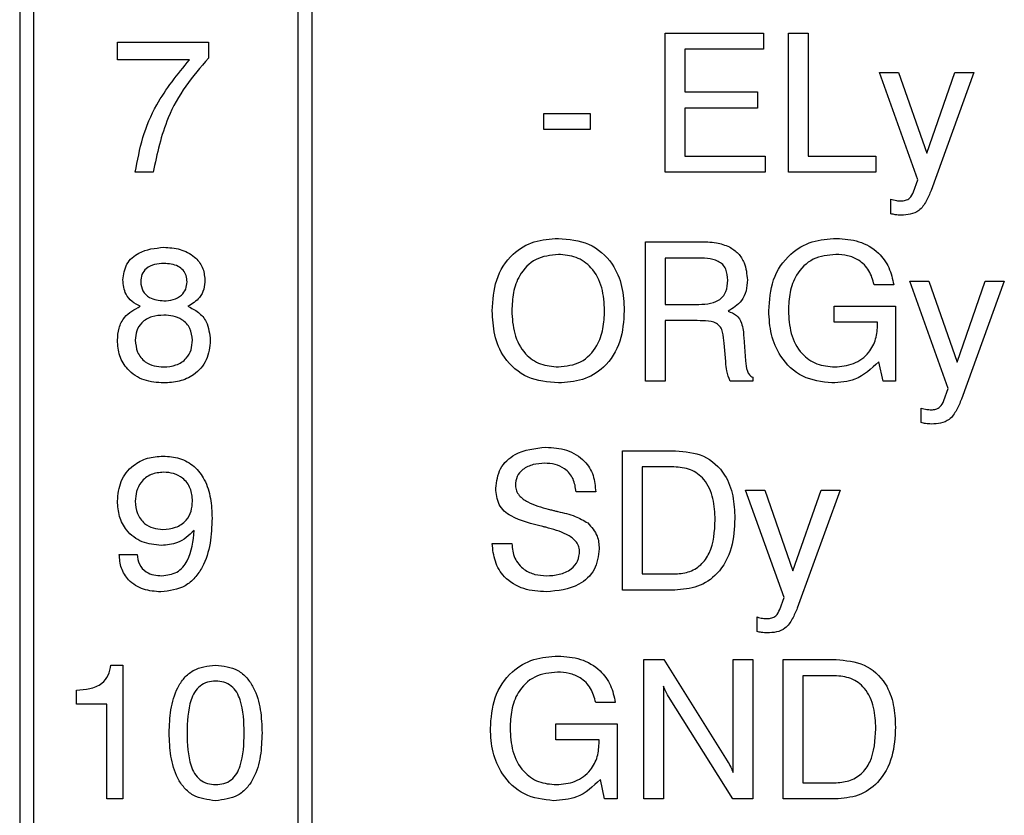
# Model space of a CAD drawing. Header units: millimetres. Extents: x 11 to 190, y 5 to 296.
# Tile 29 of 71: x 102 to 113, y 121 to 130. Entities that reach past the tile are written whole.
import ezdxf

# ---------------------------------------------------------------- set-up
doc = ezdxf.new("R2010")
doc.units = ezdxf.units.MM
doc.layers.add('標註文字', color=4, linetype='Continuous')

msp = doc.modelspace()

# ---------------------------------------------------------------- linework, layer by layer
at = {"layer": '標註文字'}
for p, q in [((101.9274, 147.0324), (101.9274, 87.1324)), ((102.0774, 143.8824), (102.0774, 87.2824)), ((104.9274, 87.2824), (104.9274, 143.8824)), ((105.0774, 143.8824), (105.0774, 87.2824)), ((108.8851, 128.1324), (108.8851, 129.6324)), ((108.8851, 129.6324), (109.9452, 129.6324)), ((109.9452, 129.6324), (109.9452, 129.4593)), ((110.2121, 128.1324), (110.2121, 129.6324)), ((110.2121, 129.6324), (110.4236, 129.6324)), ((110.4236, 129.6324), (110.4236, 128.3055)), ((102.9813, 129.5363), (103.9621, 129.5363)), ((102.9813, 129.344), (102.9813, 129.5363)), ((103.9621, 129.5363), (103.9621, 129.3614)), ((109.9452, 129.4593), (109.0967, 129.4593)), ((109.0967, 129.4593), (109.0967, 128.9978)), ((103.7568, 129.344), (102.9813, 129.344)), ((111.1928, 129.2093), (111.3987, 129.2093)), ((111.6084, 128.0525), (111.1928, 129.2093)), ((111.3987, 129.2093), (111.7024, 128.3385)), ((111.7024, 128.3385), (112.0062, 129.2093)), ((112.2121, 129.2093), (111.7505, 127.9377)), ((112.0062, 129.2093), (112.2121, 129.2093)), ((109.0967, 128.9978), (109.8803, 128.9978)), ((109.8803, 128.9978), (109.8803, 128.8247)), ((109.8803, 128.8247), (109.0967, 128.8247)), ((109.0967, 128.8247), (109.0967, 128.3055)), ((107.5774, 128.594), (107.5774, 128.767)), ((107.5774, 128.767), (108.0774, 128.767)), ((108.0774, 128.767), (108.0774, 128.594)), ((108.0774, 128.594), (107.5774, 128.594)), ((109.0967, 128.3055), (109.9621, 128.3055)), ((109.9621, 128.3055), (109.9621, 128.1324)), ((110.4236, 128.3055), (111.1544, 128.3055)), ((111.1544, 128.3055), (111.1544, 128.1324)), ((103.3659, 128.1324), (103.1736, 128.1324)), ((109.9621, 128.1324), (108.8851, 128.1324)), ((111.1544, 128.1324), (110.2121, 128.1324)), ((111.5603, 127.9227), (111.6084, 128.0525)), ((111.3166, 127.6859), (111.3166, 127.8424)), ((108.6736, 125.8824), (108.6736, 127.3824)), ((108.6736, 127.3824), (109.2481, 127.3824)), ((108.883, 127.2093), (108.883, 126.7093)), ((109.216, 127.2093), (108.883, 127.2093)), ((111.3467, 126.9209), (111.1351, 126.9209)), ((111.9353, 125.8025), (111.5197, 126.9593)), ((111.5197, 126.9593), (111.7256, 126.9593)), ((111.7256, 126.9593), (112.0294, 126.0885)), ((112.0294, 126.0885), (112.3331, 126.9593)), ((112.539, 126.9593), (112.0774, 125.6877)), ((112.3331, 126.9593), (112.539, 126.9593)), ((108.883, 126.7093), (109.216, 126.7093)), ((110.7045, 126.517), (110.7045, 126.6901)), ((110.7045, 126.6901), (111.3659, 126.6901)), ((111.3659, 126.6901), (111.3659, 125.8824)), ((109.2006, 126.5363), (108.8851, 126.5363)), ((108.8851, 126.5363), (108.8851, 125.8824)), ((111.1736, 126.517), (110.7045, 126.517)), ((111.1736, 126.4984), (111.1736, 126.517)), ((109.5375, 126.0928), (109.5197, 126.2917)), ((109.7313, 126.3539), (109.7499, 126.1021)), ((109.5375, 126.0864), (109.5375, 126.0928)), ((111.2319, 125.8824), (111.1856, 126.0915)), ((108.8851, 125.8824), (108.6736, 125.8824)), ((109.8274, 125.8824), (109.5834, 125.8824)), ((109.8274, 125.9248), (109.8274, 125.8824)), ((111.3659, 125.8824), (111.2319, 125.8824)), ((111.8872, 125.6727), (111.9353, 125.8025)), ((111.6435, 125.4359), (111.6435, 125.5924)), ((108.4236, 123.6324), (108.4236, 125.1324)), ((108.4236, 125.1324), (108.9951, 125.1324)), ((108.6351, 124.9593), (108.6351, 123.8055)), ((108.978, 124.9593), (108.6351, 124.9593)), ((108.1351, 124.6901), (107.9236, 124.6892)), ((109.7505, 124.7093), (109.9563, 124.7093)), ((110.1661, 123.5525), (109.7505, 124.7093)), ((109.9563, 124.7093), (110.2601, 123.8385)), ((110.2601, 123.8385), (110.5639, 124.7093)), ((110.7697, 124.7093), (110.3082, 123.4377)), ((110.5639, 124.7093), (110.7697, 124.7093)), ((107.0197, 124.1324), (107.2313, 124.1324)), ((103.0005, 124.017), (103.1928, 124.017)), ((108.6351, 123.8055), (108.978, 123.8055)), ((108.987, 123.6324), (108.4236, 123.6324)), ((110.118, 123.4227), (110.1661, 123.5525)), ((109.8743, 123.1859), (109.8743, 123.3424)), ((108.6544, 122.8824), (108.871, 122.8824)), ((108.6544, 121.3824), (108.6544, 122.8824)), ((108.871, 122.8824), (109.5519, 121.7929)), ((109.6159, 122.8824), (109.8274, 122.8824)), ((109.6159, 121.6667), (109.6159, 122.8824)), ((109.8274, 122.8824), (109.8274, 121.3824)), ((110.1544, 121.3824), (110.1544, 122.8824)), ((110.1544, 122.8824), (110.7259, 122.8824)), ((102.9095, 122.8247), (103.039, 122.8247)), ((103.039, 122.8247), (103.039, 121.3824)), ((110.3659, 122.7093), (110.3659, 121.5555)), ((110.7087, 122.7093), (110.3659, 122.7093)), ((108.8659, 122.5982), (108.8659, 121.3824)), ((102.539, 122.4016), (102.539, 122.5555)), ((109.6129, 121.3824), (108.9185, 122.4873)), ((102.8659, 122.4016), (102.539, 122.4016)), ((102.8659, 121.3824), (102.8659, 122.4016)), ((108.3467, 122.4209), (108.1351, 122.4209)), ((107.7045, 122.017), (107.7045, 122.1901)), ((107.7045, 122.1901), (108.3659, 122.1901)), ((108.3659, 122.1901), (108.3659, 121.3824)), ((108.1736, 122.017), (107.7045, 122.017)), ((108.1736, 121.9984), (108.1736, 122.017)), ((108.2319, 121.3824), (108.1856, 121.5915)), ((110.3659, 121.5555), (110.7087, 121.5555)), ((103.039, 121.3824), (102.8659, 121.3824)), ((108.3659, 121.3824), (108.2319, 121.3824)), ((108.8659, 121.3824), (108.6544, 121.3824)), ((109.8274, 121.3824), (109.6129, 121.3824)), ((110.7178, 121.3824), (110.1544, 121.3824))]:
    msp.add_line(p, q, dxfattribs=at)
for points, knots in [([(103.9621, 129.3614), (103.8769, 129.2636), (103.7065, 129.068), (103.4774, 128.6601), (103.4082, 128.3325), (103.3659, 128.1324)], [0, 0, 0, 0, 0.2802897, 0.5605033, 1, 1, 1, 1]), ([(103.1736, 128.1324), (103.1965, 128.258), (103.2424, 128.5092), (103.4209, 128.9335), (103.6295, 129.1883), (103.7568, 129.344)], [0, 0, 0, 0, 0.28018973, 0.5603376, 1, 1, 1, 1]), ([(111.4242, 127.8247), (111.4411, 127.8257), (111.4749, 127.8278), (111.5313, 127.8569), (111.5493, 127.8977), (111.5603, 127.9227)], [0, 0, 0, 0, 0.2813048, 0.5611989, 1, 1, 1, 1]), ([(111.7505, 127.9377), (111.7338, 127.8986), (111.7005, 127.8207), (111.6323, 127.7178), (111.5265, 127.6749), (111.4596, 127.6722), (111.426, 127.6709)], [0, 0, 0, 0, 0.28092298, 0.56023844, 0.77948963, 1, 1, 1, 1]), ([(111.3166, 127.8424), (111.3363, 127.8369), (111.3716, 127.8269), (111.4081, 127.8254), (111.4242, 127.8247)], [0, 0, 0, 0, 0.5599812, 1, 1, 1, 1]), ([(111.426, 127.6709), (111.4053, 127.6718), (111.3684, 127.6735), (111.3324, 127.6821), (111.3166, 127.6859)], [0, 0, 0, 0, 0.559816, 1, 1, 1, 1]), ([(107.0197, 126.642), (107.0269, 126.7542), (107.0411, 126.978), (107.2125, 127.2543), (107.4686, 127.4027), (107.6446, 127.4148), (107.7328, 127.4209)], [0, 0, 0, 0, 0.2806782, 0.5595916, 0.7793882, 1, 1, 1, 1]), ([(107.7328, 127.4209), (107.8454, 127.411), (108.0701, 127.3913), (108.3182, 127.1743), (108.4293, 126.9053), (108.4383, 126.7299), (108.4428, 126.642)], [0, 0, 0, 0, 0.2799226, 0.5584493, 0.7789112, 1, 1, 1, 1]), ([(109.2481, 127.3824), (109.3114, 127.3838), (109.4243, 127.3863), (109.5299, 127.3473), (109.5762, 127.3301)], [0, 0, 0, 0, 0.5611301, 1, 1, 1, 1]), ([(110.0005, 126.6399), (110.0084, 126.7534), (110.0241, 126.9797), (110.2051, 127.2536), (110.4635, 127.4024), (110.6413, 127.4147), (110.7304, 127.4209)], [0, 0, 0, 0, 0.2805138, 0.5594737, 0.7793778, 1, 1, 1, 1]), ([(110.7304, 127.4209), (110.8125, 127.4153), (110.9765, 127.4042), (111.1798, 127.2844), (111.3067, 127.1106), (111.3333, 126.9842), (111.3467, 126.9209)], [0, 0, 0, 0, 0.2803603, 0.5596436, 0.7795703, 1, 1, 1, 1]), ([(103.039, 126.9744), (103.0474, 127.0336), (103.0644, 127.1523), (103.2347, 127.3001), (103.3868, 127.3154), (103.4798, 127.3247)], [0, 0, 0, 0, 0.279648, 0.5599848, 1, 1, 1, 1]), ([(103.4798, 127.3247), (103.5392, 127.3211), (103.6577, 127.314), (103.8075, 127.2362), (103.9085, 127.1147), (103.9186, 127.0212), (103.9236, 126.9744)], [0, 0, 0, 0, 0.2808614, 0.5605904, 0.780288, 1, 1, 1, 1]), ([(107.7328, 127.2478), (107.6487, 127.2388), (107.4806, 127.2208), (107.3111, 127.0411), (107.2401, 126.8382), (107.2342, 126.7075), (107.2313, 126.642)], [0, 0, 0, 0, 0.2793347, 0.5579154, 0.7786995, 1, 1, 1, 1]), ([(108.2313, 126.642), (108.2268, 126.7251), (108.2179, 126.8908), (108.1098, 127.1036), (107.9292, 127.232), (107.7983, 127.2425), (107.7328, 127.2478)], [0, 0, 0, 0, 0.2809417, 0.5602778, 0.7797863, 1, 1, 1, 1]), ([(109.5762, 127.3301), (109.6097, 127.308), (109.6766, 127.2639), (109.7544, 127.139), (109.7639, 127.036), (109.7697, 126.9732)], [0, 0, 0, 0, 0.28036932, 0.56062415, 1, 1, 1, 1]), ([(110.7238, 127.2478), (110.6388, 127.2395), (110.4693, 127.223), (110.293, 127.0463), (110.2212, 126.8409), (110.2151, 126.709), (110.2121, 126.6429)], [0, 0, 0, 0, 0.2796052, 0.5579587, 0.7787013, 1, 1, 1, 1]), ([(111.1351, 126.9209), (111.1213, 126.9736), (111.0937, 127.0788), (110.9811, 127.1878), (110.8511, 127.2409), (110.7662, 127.2455), (110.7238, 127.2478)], [0, 0, 0, 0, 0.27990841, 0.55897485, 0.77929097, 1, 1, 1, 1]), ([(103.4813, 127.1516), (103.4475, 127.1498), (103.3803, 127.1461), (103.293, 127.1047), (103.2382, 127.033), (103.2336, 126.9797), (103.2313, 126.953)], [0, 0, 0, 0, 0.281051, 0.5604991, 0.7799093, 1, 1, 1, 1]), ([(103.7313, 126.953), (103.7296, 126.9756), (103.7264, 127.0207), (103.6912, 127.0805), (103.6122, 127.1416), (103.5352, 127.1475), (103.4813, 127.1516)], [0, 0, 0, 0, 0.1872321, 0.3740206, 0.5611578, 1, 1, 1, 1]), ([(109.5582, 126.9699), (109.5555, 127.0107), (109.5515, 127.072), (109.507, 127.1421), (109.403, 127.2088), (109.2991, 127.2091), (109.216, 127.2093)], [0, 0, 0, 0, 0.2499136, 0.3751179, 0.5002848, 1, 1, 1, 1]), ([(103.2259, 126.6889), (103.1956, 126.7045), (103.1352, 126.7357), (103.0536, 126.8318), (103.0445, 126.9203), (103.039, 126.9744)], [0, 0, 0, 0, 0.2810468, 0.5613131, 1, 1, 1, 1]), ([(103.2313, 126.953), (103.2357, 126.9189), (103.2447, 126.8507), (103.3396, 126.7621), (103.4276, 126.7532), (103.4813, 126.7478)], [0, 0, 0, 0, 0.2799809, 0.560219, 1, 1, 1, 1]), ([(103.4813, 126.7478), (103.5153, 126.7499), (103.5833, 126.7542), (103.6688, 126.8005), (103.7236, 126.8725), (103.7287, 126.9262), (103.7313, 126.953)], [0, 0, 0, 0, 0.2807845, 0.5602525, 0.7799586, 1, 1, 1, 1]), ([(103.9236, 126.9744), (103.9215, 126.9405), (103.9174, 126.873), (103.8624, 126.7602), (103.7858, 126.7159), (103.7391, 126.6889)], [0, 0, 0, 0, 0.2811156, 0.5614393, 1, 1, 1, 1]), ([(109.216, 126.7093), (109.3022, 126.711), (109.41, 126.713), (109.5095, 126.7915), (109.5518, 126.865), (109.5556, 126.9279), (109.5582, 126.9699)], [0, 0, 0, 0, 0.4987204, 0.624089, 0.7495779, 1, 1, 1, 1]), ([(109.7697, 126.9732), (109.7673, 126.9339), (109.7624, 126.8556), (109.7025, 126.7233), (109.6153, 126.6691), (109.5621, 126.636)], [0, 0, 0, 0, 0.2811229, 0.5617165, 1, 1, 1, 1]), ([(102.9813, 126.3226), (102.9842, 126.3666), (102.99, 126.4544), (103.0623, 126.601), (103.1639, 126.6556), (103.2259, 126.6889)], [0, 0, 0, 0, 0.2812923, 0.5617778, 1, 1, 1, 1]), ([(103.7391, 126.6889), (103.7788, 126.6699), (103.8581, 126.6318), (103.9624, 126.5063), (103.9741, 126.3922), (103.9813, 126.3226)], [0, 0, 0, 0, 0.2809217, 0.5611755, 1, 1, 1, 1]), ([(107.7328, 125.8632), (107.62, 125.8731), (107.395, 125.8928), (107.1457, 126.1091), (107.0338, 126.3784), (107.0244, 126.5541), (107.0197, 126.642)], [0, 0, 0, 0, 0.2799604, 0.5584989, 0.7789303, 1, 1, 1, 1]), ([(107.2313, 126.642), (107.2359, 126.5588), (107.2451, 126.3928), (107.3542, 126.1796), (107.536, 126.0522), (107.6671, 126.0416), (107.7328, 126.0363)], [0, 0, 0, 0, 0.2809278, 0.5602452, 0.7797808, 1, 1, 1, 1]), ([(108.4428, 126.642), (108.4358, 126.53), (108.4217, 126.3067), (108.252, 126.0301), (107.9965, 125.8811), (107.8208, 125.8692), (107.7328, 125.8632)], [0, 0, 0, 0, 0.280657, 0.5596065, 0.7794208, 1, 1, 1, 1]), ([(107.7328, 126.0363), (107.8166, 126.0455), (107.9842, 126.0639), (108.1523, 126.244), (108.2224, 126.4465), (108.2283, 126.5768), (108.2313, 126.642)], [0, 0, 0, 0, 0.2792696, 0.557886, 0.7786914, 1, 1, 1, 1]), ([(109.5621, 126.636), (109.5942, 126.6244), (109.6583, 126.6012), (109.7218, 126.492), (109.7277, 126.4064), (109.7313, 126.3539)], [0, 0, 0, 0, 0.27998623, 0.55832885, 1, 1, 1, 1]), ([(110.6814, 125.8632), (110.5722, 125.876), (110.3538, 125.9018), (110.1265, 126.1255), (110.0148, 126.3838), (110.0053, 126.5545), (110.0005, 126.6399)], [0, 0, 0, 0, 0.2792691, 0.558397, 0.7789674, 1, 1, 1, 1]), ([(110.2121, 126.6429), (110.2166, 126.5598), (110.2258, 126.394), (110.3343, 126.1813), (110.5146, 126.0525), (110.6456, 126.0417), (110.7112, 126.0363)], [0, 0, 0, 0, 0.2809397, 0.5602627, 0.7798202, 1, 1, 1, 1]), ([(103.4801, 126.594), (103.4368, 126.5913), (103.3506, 126.586), (103.2428, 126.5231), (103.1811, 126.4267), (103.1761, 126.3588), (103.1736, 126.3247)], [0, 0, 0, 0, 0.28073959, 0.55989966, 0.77960255, 1, 1, 1, 1]), ([(103.789, 126.3247), (103.7845, 126.3684), (103.7754, 126.4556), (103.6863, 126.5471), (103.5821, 126.5888), (103.5141, 126.5922), (103.4801, 126.594)], [0, 0, 0, 0, 0.2795459, 0.5582759, 0.7788187, 1, 1, 1, 1]), ([(109.5197, 126.2917), (109.5159, 126.3313), (109.5102, 126.3907), (109.4839, 126.4673), (109.4224, 126.5231), (109.3189, 126.5327), (109.2401, 126.5351), (109.2006, 126.5363)], [0, 0, 0, 0, 0.2505179, 0.3756417, 0.4993537, 0.7491857, 1, 1, 1, 1]), ([(110.7112, 126.0363), (110.7805, 126.042), (110.919, 126.0534), (111.0795, 126.175), (111.1631, 126.3355), (111.1701, 126.4441), (111.1736, 126.4984)], [0, 0, 0, 0, 0.2801823, 0.5591372, 0.7792571, 1, 1, 1, 1]), ([(103.4798, 125.8632), (103.408, 125.8683), (103.2647, 125.8784), (103.0907, 125.9914), (102.9938, 126.1536), (102.9855, 126.2662), (102.9813, 126.3226)], [0, 0, 0, 0, 0.2804696, 0.5595484, 0.7794896, 1, 1, 1, 1]), ([(103.1736, 126.3247), (103.1774, 126.2799), (103.1851, 126.1903), (103.269, 126.0898), (103.375, 126.0421), (103.445, 126.0382), (103.4801, 126.0363)], [0, 0, 0, 0, 0.2800017, 0.5586647, 0.7789941, 1, 1, 1, 1]), ([(103.9813, 126.3226), (103.9742, 126.2503), (103.96, 126.106), (103.8196, 125.9488), (103.6491, 125.8726), (103.5363, 125.8663), (103.4798, 125.8632)], [0, 0, 0, 0, 0.2797263, 0.5586111, 0.77902292, 1, 1, 1, 1]), ([(103.4801, 126.0363), (103.5249, 126.0394), (103.6143, 126.0457), (103.7231, 126.1168), (103.7816, 126.2192), (103.7865, 126.2895), (103.789, 126.3247)], [0, 0, 0, 0, 0.2804571, 0.5594904, 0.7794426, 1, 1, 1, 1]), ([(109.5834, 125.8824), (109.5698, 125.9193), (109.5454, 125.9854), (109.5399, 126.0555), (109.5375, 126.0864)], [0, 0, 0, 0, 0.55841113, 1, 1, 1, 1]), ([(109.7499, 126.1021), (109.7531, 126.0641), (109.7576, 126.0112), (109.7893, 125.949), (109.8147, 125.9329), (109.8274, 125.9248)], [0, 0, 0, 0, 0.5607508, 0.780629, 1, 1, 1, 1]), ([(111.1856, 126.0915), (111.1054, 126.0166), (110.9618, 125.8823), (110.7673, 125.869), (110.6814, 125.8632)], [0, 0, 0, 0, 0.5582017, 1, 1, 1, 1]), ([(111.7511, 125.5747), (111.7681, 125.5757), (111.8019, 125.5778), (111.8582, 125.6069), (111.8762, 125.6477), (111.8872, 125.6727)], [0, 0, 0, 0, 0.2813048, 0.5611989, 1, 1, 1, 1]), ([(112.0774, 125.6877), (112.0607, 125.6486), (112.0274, 125.5707), (111.9592, 125.4678), (111.8534, 125.4249), (111.7865, 125.4222), (111.7529, 125.4209)], [0, 0, 0, 0, 0.280923, 0.5602384, 0.7794896, 1, 1, 1, 1]), ([(111.6435, 125.5924), (111.6633, 125.5869), (111.6985, 125.5769), (111.735, 125.5754), (111.7511, 125.5747)], [0, 0, 0, 0, 0.5599812, 1, 1, 1, 1]), ([(111.7529, 125.4209), (111.7322, 125.4218), (111.6953, 125.4235), (111.6594, 125.4321), (111.6435, 125.4359)], [0, 0, 0, 0, 0.55981597, 1, 1, 1, 1]), ([(107.0582, 124.7289), (107.0677, 124.8025), (107.0868, 124.9497), (107.2921, 125.14), (107.4816, 125.1592), (107.5973, 125.1709)], [0, 0, 0, 0, 0.2800418, 0.5602697, 1, 1, 1, 1]), ([(107.5973, 125.1709), (107.6737, 125.166), (107.8261, 125.1563), (108.0148, 125.0417), (108.1208, 124.8701), (108.1303, 124.7502), (108.1351, 124.6901)], [0, 0, 0, 0, 0.2806505, 0.5597011, 0.7794924, 1, 1, 1, 1]), ([(108.9951, 125.1324), (109.0994, 125.1239), (109.3074, 125.107), (109.5335, 124.8999), (109.6241, 124.6474), (109.6315, 124.4854), (109.6351, 124.4043)], [0, 0, 0, 0, 0.2800069, 0.5581299, 0.7787298, 1, 1, 1, 1]), ([(102.9813, 124.5903), (102.9881, 124.6634), (103.0016, 124.8092), (103.1332, 124.9752), (103.3019, 125.0633), (103.4162, 125.0709), (103.4735, 125.0747)], [0, 0, 0, 0, 0.2799499, 0.5590677, 0.7792407, 1, 1, 1, 1]), ([(103.4735, 125.0747), (103.5338, 125.0708), (103.6542, 125.0629), (103.8165, 124.9715), (103.9325, 124.8159), (103.9923, 124.6202), (103.9978, 124.4787), (104.0005, 124.408)], [0, 0, 0, 0, 0.1867629, 0.3729207, 0.5593506, 0.7794136, 1, 1, 1, 1]), ([(103.4783, 124.9016), (103.432, 124.8975), (103.3395, 124.8891), (103.2348, 124.8047), (103.1805, 124.6972), (103.1759, 124.6248), (103.1736, 124.5885)], [0, 0, 0, 0, 0.2799405, 0.5590196, 0.7792323, 1, 1, 1, 1]), ([(103.7896, 124.5903), (103.7858, 124.6371), (103.7782, 124.7304), (103.6963, 124.8386), (103.588, 124.8945), (103.5149, 124.8992), (103.4783, 124.9016)], [0, 0, 0, 0, 0.2801897, 0.5591388, 0.7792543, 1, 1, 1, 1]), ([(107.5843, 124.9978), (107.5429, 124.9955), (107.4603, 124.991), (107.3537, 124.9414), (107.2804, 124.8583), (107.2733, 124.7928), (107.2697, 124.7601)], [0, 0, 0, 0, 0.2809951, 0.5608139, 0.780346, 1, 1, 1, 1]), ([(107.9236, 124.6892), (107.9171, 124.7374), (107.9041, 124.8334), (107.8133, 124.9413), (107.6979, 124.9919), (107.6223, 124.9958), (107.5843, 124.9978)], [0, 0, 0, 0, 0.2802657, 0.5588871, 0.7790956, 1, 1, 1, 1]), ([(109.4236, 124.389), (109.4201, 124.4658), (109.4132, 124.6188), (109.3252, 124.8212), (109.16, 124.945), (109.0387, 124.9545), (108.978, 124.9593)], [0, 0, 0, 0, 0.2811769, 0.5605901, 0.7797941, 1, 1, 1, 1]), ([(107.5639, 124.316), (107.446, 124.3443), (107.2987, 124.3796), (107.1471, 124.479), (107.0728, 124.577), (107.064, 124.6682), (107.0582, 124.7289)], [0, 0, 0, 0, 0.5009429, 0.6261882, 0.7512681, 1, 1, 1, 1]), ([(107.2697, 124.7601), (107.2719, 124.7405), (107.2762, 124.7013), (107.3201, 124.6341), (107.435, 124.5548), (107.5487, 124.524), (107.6246, 124.5035)], [0, 0, 0, 0, 0.1247901, 0.2498143, 0.4994931, 1, 1, 1, 1]), ([(103.4536, 124.1132), (103.3826, 124.1196), (103.2407, 124.1325), (103.0788, 124.2598), (102.9925, 124.4235), (102.985, 124.5347), (102.9813, 124.5903)], [0, 0, 0, 0, 0.2799984, 0.5590918, 0.7792921, 1, 1, 1, 1]), ([(103.1736, 124.5885), (103.1772, 124.5437), (103.1844, 124.4541), (103.2613, 124.3492), (103.3645, 124.2936), (103.4347, 124.2887), (103.4699, 124.2863)], [0, 0, 0, 0, 0.28028313, 0.55930931, 0.77935338, 1, 1, 1, 1]), ([(103.4699, 124.2863), (103.5167, 124.2896), (103.6102, 124.2963), (103.7231, 124.3722), (103.7824, 124.4801), (103.7872, 124.5536), (103.7896, 124.5903)], [0, 0, 0, 0, 0.280489, 0.5593473, 0.7793007, 1, 1, 1, 1]), ([(107.6246, 124.5035), (107.6397, 124.4997), (107.6666, 124.4929), (107.6936, 124.4863), (107.7054, 124.4834)], [0, 0, 0, 0, 0.5599994, 1, 1, 1, 1]), ([(107.7054, 124.4834), (107.7095, 124.4825), (107.7166, 124.481), (107.7237, 124.4791), (107.7268, 124.4783)], [0, 0, 0, 0, 0.5599395, 1, 1, 1, 1]), ([(107.7268, 124.4783), (107.7905, 124.4638), (107.904, 124.438), (108.0053, 124.381), (108.0498, 124.356)], [0, 0, 0, 0, 0.5609071, 1, 1, 1, 1]), ([(104.0005, 124.408), (103.9972, 124.317), (103.9906, 124.1354), (103.9231, 123.9133), (103.8205, 123.7625), (103.6796, 123.6413), (103.5412, 123.6244), (103.4491, 123.6132)], [0, 0, 0, 0, 0.2509117, 0.501135, 0.626521, 0.7517453, 1, 1, 1, 1]), ([(108.978, 123.8055), (109.0302, 123.809), (109.1344, 123.8159), (109.2749, 123.8957), (109.4068, 124.0865), (109.4167, 124.2643), (109.4236, 124.389)], [0, 0, 0, 0, 0.1872441, 0.3737912, 0.5605755, 1, 1, 1, 1]), ([(109.6351, 124.4043), (109.6294, 124.2974), (109.618, 124.0843), (109.4753, 123.8113), (109.2396, 123.6517), (109.0713, 123.6388), (108.987, 123.6324)], [0, 0, 0, 0, 0.2809357, 0.5601478, 0.7796631, 1, 1, 1, 1]), ([(103.8082, 124.2739), (103.7517, 124.2215), (103.6504, 124.1277), (103.5139, 124.1176), (103.4536, 124.1132)], [0, 0, 0, 0, 0.5582752, 1, 1, 1, 1]), ([(103.459, 123.7863), (103.5158, 123.7929), (103.6012, 123.8029), (103.6884, 123.877), (103.7824, 124.0174), (103.7968, 124.16), (103.8082, 124.2739)], [0, 0, 0, 0, 0.2488654, 0.3743622, 0.5000119, 1, 1, 1, 1]), ([(107.5976, 124.3082), (107.5913, 124.3097), (107.5801, 124.3123), (107.5689, 124.3149), (107.5639, 124.316)], [0, 0, 0, 0, 0.5600001, 1, 1, 1, 1]), ([(107.9621, 124.0525), (107.9596, 124.0723), (107.9548, 124.1121), (107.9074, 124.1784), (107.7897, 124.2559), (107.6744, 124.2873), (107.5976, 124.3082)], [0, 0, 0, 0, 0.1246741, 0.2496046, 0.4993263, 1, 1, 1, 1]), ([(108.0498, 124.356), (108.09, 124.311), (108.1622, 124.2304), (108.1701, 124.1235), (108.1736, 124.0762)], [0, 0, 0, 0, 0.5582936, 1, 1, 1, 1]), ([(107.6033, 123.6132), (107.5207, 123.6181), (107.3561, 123.6279), (107.1505, 123.7511), (107.0402, 123.9388), (107.0266, 124.0678), (107.0197, 124.1324)], [0, 0, 0, 0, 0.2806572, 0.5594293, 0.7792976, 1, 1, 1, 1]), ([(107.2313, 124.1324), (107.2372, 124.0787), (107.2491, 123.9714), (107.3511, 123.8526), (107.4777, 123.7937), (107.5618, 123.7888), (107.6039, 123.7863)], [0, 0, 0, 0, 0.2798962, 0.5588101, 0.7791193, 1, 1, 1, 1]), ([(108.1736, 124.0762), (108.1639, 123.9984), (108.1445, 123.8427), (107.9258, 123.6431), (107.7256, 123.6245), (107.6033, 123.6132)], [0, 0, 0, 0, 0.2800179, 0.5600077, 1, 1, 1, 1]), ([(107.6039, 123.7863), (107.6508, 123.7886), (107.7445, 123.7934), (107.8669, 123.8466), (107.9503, 123.9411), (107.9581, 124.0154), (107.9621, 124.0525)], [0, 0, 0, 0, 0.2810922, 0.560896, 0.7803115, 1, 1, 1, 1]), ([(103.4491, 123.6132), (103.3853, 123.6175), (103.2579, 123.6262), (103.1016, 123.7238), (103.0125, 123.8666), (103.0045, 123.9669), (103.0005, 124.017)], [0, 0, 0, 0, 0.2805769, 0.5597012, 0.7795746, 1, 1, 1, 1]), ([(103.1928, 124.017), (103.1974, 123.9797), (103.2065, 123.9053), (103.2821, 123.8264), (103.3716, 123.7908), (103.4299, 123.7878), (103.459, 123.7863)], [0, 0, 0, 0, 0.27975407, 0.55845659, 0.77895322, 1, 1, 1, 1]), ([(109.9819, 123.3247), (109.9988, 123.3257), (110.0326, 123.3278), (110.0889, 123.3569), (110.107, 123.3977), (110.118, 123.4227)], [0, 0, 0, 0, 0.28130475, 0.56119885, 1, 1, 1, 1]), ([(110.3082, 123.4377), (110.2915, 123.3986), (110.2582, 123.3207), (110.19, 123.2178), (110.0842, 123.1749), (110.0173, 123.1722), (109.9837, 123.1709)], [0, 0, 0, 0, 0.28092298, 0.56023844, 0.77948963, 1, 1, 1, 1]), ([(109.8743, 123.3424), (109.894, 123.3369), (109.9293, 123.3269), (109.9658, 123.3254), (109.9819, 123.3247)], [0, 0, 0, 0, 0.5599812, 1, 1, 1, 1]), ([(109.9837, 123.1709), (109.963, 123.1718), (109.9261, 123.1735), (109.8901, 123.1821), (109.8743, 123.1859)], [0, 0, 0, 0, 0.55981597, 1, 1, 1, 1]), ([(107.0005, 122.1399), (107.0084, 122.2534), (107.0241, 122.4797), (107.2051, 122.7536), (107.4635, 122.9024), (107.6413, 122.9147), (107.7304, 122.9209)], [0, 0, 0, 0, 0.28051376, 0.55947373, 0.77937777, 1, 1, 1, 1]), ([(107.7304, 122.9209), (107.8125, 122.9153), (107.9765, 122.9042), (108.1798, 122.7844), (108.3067, 122.6106), (108.3333, 122.4842), (108.3467, 122.4209)], [0, 0, 0, 0, 0.2803603, 0.5596436, 0.7795703, 1, 1, 1, 1]), ([(110.7259, 122.8824), (110.8302, 122.8739), (111.0381, 122.857), (111.2643, 122.6499), (111.3549, 122.3974), (111.3622, 122.2354), (111.3659, 122.1543)], [0, 0, 0, 0, 0.2800069, 0.5581299, 0.7787298, 1, 1, 1, 1]), ([(102.539, 122.5555), (102.5867, 122.5579), (102.682, 122.5627), (102.8107, 122.6119), (102.8898, 122.713), (102.9029, 122.7874), (102.9095, 122.8247)], [0, 0, 0, 0, 0.2810642, 0.5603627, 0.7796786, 1, 1, 1, 1]), ([(103.539, 122.0924), (103.5417, 122.1759), (103.5472, 122.3426), (103.605, 122.5475), (103.6967, 122.6877), (103.8257, 122.7997), (103.9529, 122.8147), (104.0375, 122.8247)], [0, 0, 0, 0, 0.2509496, 0.5012375, 0.6265852, 0.7517598, 1, 1, 1, 1]), ([(104.0375, 122.8247), (104.1222, 122.8148), (104.2497, 122.8), (104.3797, 122.6885), (104.4722, 122.5484), (104.5305, 122.3431), (104.5362, 122.1761), (104.539, 122.0924)], [0, 0, 0, 0, 0.2483197, 0.3734886, 0.4988257, 0.7490574, 1, 1, 1, 1]), ([(107.7238, 122.7478), (107.6388, 122.7395), (107.4693, 122.723), (107.293, 122.5463), (107.2212, 122.3409), (107.2151, 122.209), (107.2121, 122.1429)], [0, 0, 0, 0, 0.2796052, 0.5579587, 0.7787013, 1, 1, 1, 1]), ([(108.1351, 122.4209), (108.1213, 122.4736), (108.0937, 122.5788), (107.9811, 122.6878), (107.8511, 122.7409), (107.7662, 122.7455), (107.7238, 122.7478)], [0, 0, 0, 0, 0.27990841, 0.55897485, 0.77929097, 1, 1, 1, 1]), ([(111.1544, 122.139), (111.1509, 122.2158), (111.144, 122.3688), (111.056, 122.5712), (110.8908, 122.695), (110.7695, 122.7045), (110.7087, 122.7093)], [0, 0, 0, 0, 0.2811769, 0.5605901, 0.7797941, 1, 1, 1, 1]), ([(104.039, 122.6516), (104.0089, 122.6496), (103.9489, 122.6454), (103.8669, 122.6023), (103.8085, 122.5321), (103.7373, 122.3656), (103.734, 122.2138), (103.7313, 122.0924)], [0, 0, 0, 0, 0.1250774, 0.2498574, 0.374791, 0.5000555, 1, 1, 1, 1]), ([(104.3467, 122.0924), (104.344, 122.2139), (104.3406, 122.3657), (104.27, 122.5326), (104.2114, 122.6029), (104.1292, 122.6457), (104.0691, 122.6496), (104.039, 122.6516)], [0, 0, 0, 0, 0.4999053, 0.6251684, 0.7500875, 0.8748739, 1, 1, 1, 1]), ([(108.9185, 122.4873), (108.9073, 122.5073), (108.8873, 122.5431), (108.8724, 122.5813), (108.8659, 122.5982)], [0, 0, 0, 0, 0.5599565, 1, 1, 1, 1]), ([(107.6814, 121.3632), (107.5722, 121.376), (107.3538, 121.4018), (107.1265, 121.6255), (107.0148, 121.8838), (107.0053, 122.0545), (107.0005, 122.1399)], [0, 0, 0, 0, 0.2792691, 0.558397, 0.7789674, 1, 1, 1, 1]), ([(107.2121, 122.1429), (107.2166, 122.0598), (107.2258, 121.894), (107.3343, 121.6813), (107.5146, 121.5525), (107.6456, 121.5417), (107.7112, 121.5363)], [0, 0, 0, 0, 0.2809397, 0.5602627, 0.7798202, 1, 1, 1, 1]), ([(110.7087, 121.5555), (110.761, 121.559), (110.8652, 121.5659), (111.0057, 121.6457), (111.1376, 121.8365), (111.1474, 122.0143), (111.1544, 122.139)], [0, 0, 0, 0, 0.1872441, 0.3737912, 0.5605755, 1, 1, 1, 1]), ([(111.3659, 122.1543), (111.3602, 122.0474), (111.3487, 121.8343), (111.2061, 121.5613), (110.9703, 121.4017), (110.8021, 121.3888), (110.7178, 121.3824)], [0, 0, 0, 0, 0.2809357, 0.5601478, 0.7796631, 1, 1, 1, 1]), ([(104.0375, 121.3632), (103.9531, 121.373), (103.8261, 121.3877), (103.697, 121.4989), (103.605, 121.6385), (103.5473, 121.8429), (103.5418, 122.0092), (103.539, 122.0924)], [0, 0, 0, 0, 0.2483184, 0.373488, 0.4988149, 0.7490793, 1, 1, 1, 1]), ([(103.7313, 122.0924), (103.734, 121.9715), (103.7375, 121.8203), (103.8085, 121.6544), (103.8674, 121.5851), (103.9491, 121.5423), (104.009, 121.5383), (104.039, 121.5363)], [0, 0, 0, 0, 0.4999005, 0.6251624, 0.7500851, 0.8748829, 1, 1, 1, 1]), ([(104.539, 122.0924), (104.5361, 122.009), (104.5303, 121.8424), (104.4721, 121.6376), (104.3795, 121.4979), (104.2493, 121.3873), (104.1221, 121.3728), (104.0375, 121.3632)], [0, 0, 0, 0, 0.2509043, 0.5011052, 0.6264325, 0.7516211, 1, 1, 1, 1]), ([(104.039, 121.5363), (104.069, 121.5382), (104.1289, 121.5421), (104.2111, 121.5842), (104.2699, 121.6539), (104.3406, 121.8201), (104.344, 121.9714), (104.3467, 122.0924)], [0, 0, 0, 0, 0.12510622, 0.24996638, 0.37490047, 0.50014546, 1, 1, 1, 1]), ([(107.7112, 121.5363), (107.7805, 121.542), (107.919, 121.5534), (108.0795, 121.675), (108.1631, 121.8355), (108.1701, 121.9441), (108.1736, 121.9984)], [0, 0, 0, 0, 0.2801823, 0.5591372, 0.7792571, 1, 1, 1, 1]), ([(109.5519, 121.7929), (109.5656, 121.7702), (109.5901, 121.7297), (109.608, 121.6859), (109.6159, 121.6667)], [0, 0, 0, 0, 0.5601495, 1, 1, 1, 1]), ([(108.1856, 121.5915), (108.1054, 121.5166), (107.9618, 121.3823), (107.7673, 121.369), (107.6814, 121.3632)], [0, 0, 0, 0, 0.5582017, 1, 1, 1, 1])]:
    msp.add_open_spline(points, degree=3, knots=knots, dxfattribs=at)

doc.saveas('drawing.dxf')
